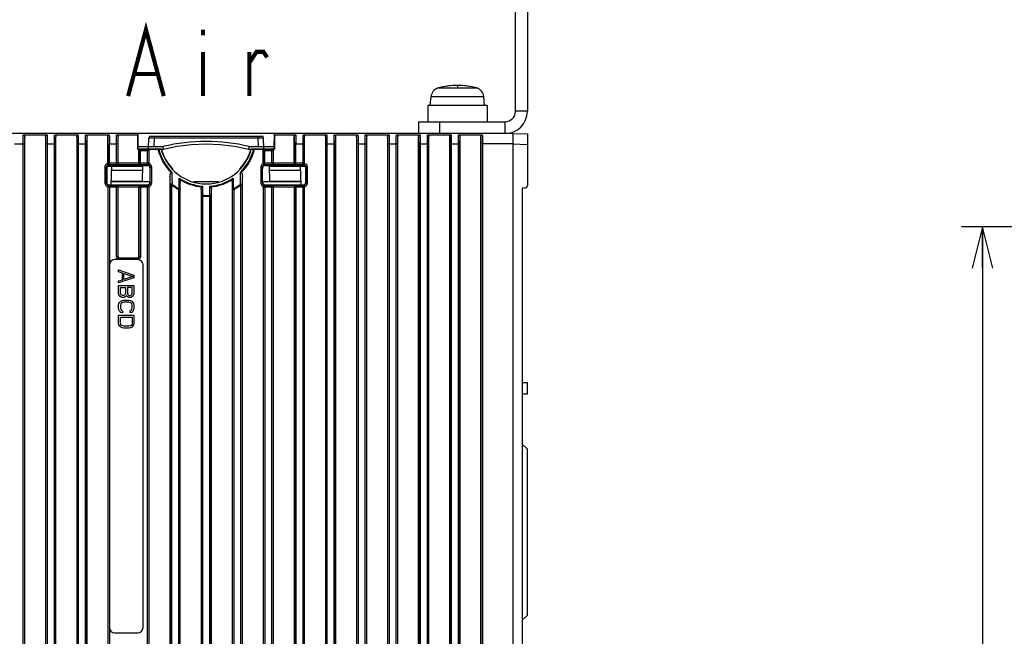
# Model space of a CAD drawing. Extents: x 0 to 420, y 0 to 297.
# Tile 49 of 62: x 196 to 244, y 210 to 240. Entities that reach past the tile are written whole.
import ezdxf

# ---------------------------------------------------------------- set-up
doc = ezdxf.new("R2010")
doc.units = 0
doc.header["$LTSCALE"] = 23.1
doc.layers.get('0').update_dxf_attribs({"linetype": 'CONTINUOUS'})
for name, color, linetype in [('ALL_AXIS', 7, 'CONTINUOUS'), ('ALL_CURVE', 7, 'CONTINUOUS'), ('ALL_DIM', 7, 'CONTINUOUS'), ('ALL_FEATURES', 7, 'CONTINUOUS'), ('ALL_NOTE', 7, 'CONTINUOUS')]:
    doc.layers.add(name, color=color, linetype=linetype)
doc.dimstyles.get("Standard").update_dxf_attribs({"dimtxt": 2.5, "dimasz": 2.5, "dimexe": 1.25, "dimexo": 0.625, "dimtad": 1, "dimcen": 2.5, "dimazin": 3, "dimtfac": 1, "dimtmove": 0, "dimatfit": 3})

# ---------------------------------------------------------------- blocks, each defined once
blk = doc.blocks.new('_OPEN')
at = {"color": 0, "linetype": 'BYBLOCK'}
for p, q in [((0, 0), (-1, 0.25)), ((-1, -0.25), (0, 0)), ((-1, 0), (0, 0))]:
    blk.add_line(p, q, dxfattribs=at)
blk = doc.blocks.new('*D5')
at = {"layer": 'ALL_DIM', "color": 2, "linetype": 'CONTINUOUS'}
for p, q in [((282.464, 229.569), (241.864, 229.569)), ((242.864, 229.569), (242.864, 198.419)), ((242.864, 167.269), (242.864, 198.419)), ((266.984, 167.269), (241.864, 167.269))]:
    blk.add_line(p, q, dxfattribs=at)
at = {"layer": 'ALL_DIM', "color": 2, "linetype": 'CONTINUOUS', "xscale": 2, "yscale": 2, "zscale": 2}
for p, rotation in [((242.864, 229.569), 90), ((242.864, 167.269), 270)]:
    blk.add_blockref('_OPEN', p, dxfattribs=dict(at, rotation=rotation))

msp = doc.modelspace()

# ---------------------------------------------------------------- linework, layer by layer
at = {"layer": 'ALL_AXIS', "color": 9, "linetype": 'CONTINUOUS'}
for p, q in [((216.608, 236.267), (218.462, 236.267)), ((216.26, 235.851), (218.809, 235.851))]:
    msp.add_line(p, q, dxfattribs=at)
at = {"layer": 'ALL_AXIS', "color": 7, "linetype": 'CONTINUOUS'}
for p, q in [((216.222, 235.417), (216.26, 235.851)), ((218.847, 235.417), (218.809, 235.851)), ((216.097, 235.417), (216.097, 234.642)), ((218.972, 235.417), (216.098, 235.417)), ((218.972, 235.417), (218.972, 234.642))]:
    msp.add_line(p, q, dxfattribs=at)
for centre, radius, start, end in [((216.733, 235.809), 0.475, 105.3625, 175), ((217.535, 232.892), 3.5, 74.6375, 105.3625), ((218.336, 235.809), 0.475, 5, 74.6375)]:
    msp.add_arc(centre, radius, start, end, dxfattribs=at)
at = {"layer": 'ALL_CURVE', "color": 40, "linetype": 'CONTINUOUS'}
msp.add_line((217.535, 236.392), (217.535, 236.303), dxfattribs=at)
at = {"layer": 'ALL_CURVE', "color": 2, "linetype": 'CONTINUOUS'}
for p, q in [((201.175, 227.395), (201.175, 227.489)), ((201.175, 227.489), (201.925, 227.239)), ((201.367, 227.333), (201.175, 227.395)), ((201.925, 227.114), (201.175, 226.864)), ((201.367, 227.02), (201.367, 227.333)), ((201.431, 227.036), (201.431, 227.317)), ((201.431, 227.317), (201.862, 227.177)), ((201.862, 227.177), (201.431, 227.036)), ((201.925, 227.239), (201.925, 227.114)), ((201.175, 226.958), (201.367, 227.02)), ((201.175, 226.864), (201.175, 226.958)), ((201.175, 226.364), (201.175, 226.739)), ((201.175, 226.739), (201.925, 226.739)), ((201.271, 226.349), (201.271, 226.645)), ((201.271, 226.645), (201.51, 226.645)), ((201.51, 226.645), (201.51, 226.349)), ((201.606, 226.645), (201.606, 226.349)), ((201.83, 226.645), (201.606, 226.645)), ((201.83, 226.349), (201.83, 226.645)), ((201.925, 226.739), (201.925, 226.364)), ((201.191, 226.286), (201.175, 226.364)), ((201.239, 226.224), (201.191, 226.286)), ((201.303, 226.177), (201.239, 226.224)), ((201.287, 226.302), (201.271, 226.349)), ((201.319, 226.27), (201.287, 226.302)), ((201.351, 226.161), (201.303, 226.177)), ((201.367, 226.255), (201.319, 226.27)), ((201.415, 226.255), (201.367, 226.255)), ((201.463, 226.27), (201.415, 226.255)), ((201.479, 226.177), (201.431, 226.161)), ((201.494, 226.302), (201.463, 226.27)), ((201.542, 226.224), (201.479, 226.177)), ((201.51, 226.349), (201.494, 226.302)), ((201.558, 226.255), (201.542, 226.224)), ((201.574, 226.224), (201.558, 226.255)), ((201.638, 226.177), (201.574, 226.224)), ((201.606, 226.349), (201.622, 226.302)), ((201.622, 226.302), (201.654, 226.27)), ((201.686, 226.161), (201.638, 226.177)), ((201.654, 226.27), (201.702, 226.255)), ((201.702, 226.255), (201.734, 226.255)), ((201.734, 226.255), (201.782, 226.27)), ((201.798, 226.177), (201.75, 226.161)), ((201.782, 226.27), (201.814, 226.302)), ((201.862, 226.224), (201.798, 226.177)), ((201.814, 226.302), (201.83, 226.349)), ((201.909, 226.286), (201.862, 226.224)), ((201.925, 226.364), (201.909, 226.286)), ((201.175, 225.786), (201.191, 225.864)), ((201.175, 225.645), (201.175, 225.786)), ((201.191, 225.864), (201.223, 225.927)), ((201.223, 225.927), (201.287, 225.989)), ((201.287, 225.849), (201.271, 225.786)), ((201.271, 225.786), (201.271, 225.645)), ((201.287, 225.989), (201.351, 226.02)), ((201.319, 225.895), (201.287, 225.849)), ((201.367, 225.927), (201.319, 225.895)), ((201.431, 226.161), (201.351, 226.161)), ((201.351, 226.02), (201.431, 226.036)), ((201.431, 225.942), (201.367, 225.927)), ((201.431, 226.036), (201.67, 226.036)), ((201.67, 225.942), (201.431, 225.942)), ((201.67, 226.036), (201.75, 226.02)), ((201.734, 225.927), (201.67, 225.942)), ((201.75, 226.161), (201.686, 226.161)), ((201.782, 225.895), (201.734, 225.927)), ((201.75, 226.02), (201.814, 225.989)), ((201.814, 225.849), (201.782, 225.895)), ((201.814, 225.989), (201.877, 225.927)), ((201.83, 225.786), (201.814, 225.849)), ((201.83, 225.645), (201.83, 225.786)), ((201.877, 225.927), (201.909, 225.864)), ((201.909, 225.864), (201.925, 225.786)), ((201.925, 225.786), (201.925, 225.645)), ((201.191, 225.567), (201.175, 225.645)), ((201.175, 224.927), (201.175, 225.302)), ((201.175, 225.302), (201.925, 225.302)), ((201.223, 225.505), (201.191, 225.567)), ((201.287, 225.442), (201.223, 225.505)), ((201.271, 225.645), (201.287, 225.583)), ((201.287, 225.583), (201.319, 225.536)), ((201.367, 225.427), (201.287, 225.442)), ((201.319, 225.536), (201.367, 225.52)), ((201.367, 225.52), (201.367, 225.427)), ((201.734, 225.52), (201.782, 225.536)), ((201.734, 225.427), (201.734, 225.52)), ((201.814, 225.442), (201.734, 225.427)), ((201.782, 225.536), (201.814, 225.583)), ((201.814, 225.583), (201.83, 225.645)), ((201.877, 225.505), (201.814, 225.442)), ((201.909, 225.567), (201.877, 225.505)), ((201.925, 225.645), (201.909, 225.567)), ((201.925, 225.302), (201.925, 224.927)), ((201.191, 224.849), (201.175, 224.927)), ((201.223, 224.786), (201.191, 224.849)), ((201.287, 224.724), (201.223, 224.786)), ((201.271, 224.927), (201.271, 225.208)), ((201.271, 225.208), (201.83, 225.208)), ((201.287, 224.864), (201.271, 224.927)), ((201.319, 224.817), (201.287, 224.864)), ((201.367, 224.786), (201.319, 224.817)), ((201.431, 224.77), (201.367, 224.786)), ((201.67, 224.77), (201.431, 224.77)), ((201.734, 224.786), (201.67, 224.77)), ((201.782, 224.817), (201.734, 224.786)), ((201.814, 224.864), (201.782, 224.817)), ((201.83, 224.927), (201.814, 224.864)), ((201.877, 224.786), (201.814, 224.724)), ((201.83, 225.208), (201.83, 224.927)), ((201.909, 224.849), (201.877, 224.786)), ((201.925, 224.927), (201.909, 224.849)), ((201.351, 224.692), (201.287, 224.724)), ((201.431, 224.677), (201.351, 224.692)), ((201.67, 224.677), (201.431, 224.677)), ((201.75, 224.692), (201.67, 224.677)), ((201.814, 224.724), (201.75, 224.692))]:
    msp.add_line(p, q, dxfattribs=at)
at = {"layer": 'ALL_CURVE', "color": 40, "linetype": 'CONTINUOUS'}
msp.add_arc((217.535, 232.892), 3.5, 76.9971, 103.0029, dxfattribs=at)
at = {"layer": 'ALL_FEATURES', "color": 7, "linetype": 'CONTINUOUS'}
for p, q in [((220.335, 235.142), (220.335, 241.817)), ((215.66, 234.642), (215.66, 234.067)), ((215.66, 234.642), (219.835, 234.642)), ((216.66, 234.642), (216.66, 234.067)), ((215.66, 234.067), (192.597, 234.067)), ((196.585, 234), (197.734, 234)), ((196.66, 188.314), (196.66, 233.912)), ((197.66, 233.912), (197.66, 188.301)), ((198.085, 234), (199.234, 234)), ((198.16, 188.288), (198.16, 233.912)), ((199.16, 233.912), (199.16, 188.274)), ((199.585, 234), (200.734, 234)), ((199.66, 188.261), (199.66, 233.912)), ((200.66, 232.638), (200.66, 233.912)), ((201.085, 234), (202.114, 234)), ((201.16, 232.637), (201.16, 233.912)), ((202.114, 233.322), (202.114, 234)), ((202.126, 233.333), (202.121, 234.067)), ((202.626, 233.333), (202.644, 233.87)), ((202.719, 233.942), (208.1, 233.942)), ((208.194, 233.333), (208.175, 233.87)), ((208.694, 233.333), (208.699, 234.067)), ((208.705, 234), (208.705, 233.322)), ((208.705, 234), (209.734, 234)), ((209.66, 232.638), (209.66, 233.912)), ((210.085, 234), (211.234, 234)), ((210.16, 232.638), (210.16, 233.912)), ((211.16, 233.912), (211.16, 188.065)), ((211.585, 234), (212.734, 234)), ((211.66, 188.052), (211.66, 233.912)), ((212.66, 233.912), (212.66, 188.039)), ((213.085, 234), (214.234, 234)), ((213.16, 188.026), (213.16, 233.912)), ((214.16, 233.912), (214.16, 188.013)), ((214.585, 234), (215.734, 234)), ((214.66, 149.723), (214.66, 233.912)), ((215.66, 187.859), (215.66, 233.912)), ((216.085, 234), (217.234, 234)), ((216.16, 187.962), (216.16, 233.912)), ((217.16, 187.475), (217.16, 233.912)), ((217.585, 234), (218.734, 234)), ((217.66, 149.723), (217.66, 233.912)), ((218.66, 149.723), (218.66, 233.912)), ((220.21, 234.067), (219.835, 234.067)), ((220.21, 234.067), (220.91, 234.049)), ((220.91, 234.049), (220.91, 231.569)), ((202.114, 233.322), (202.126, 233.333)), ((202.114, 233.322), (202.235, 233.322)), ((202.125, 233.442), (203.333, 233.442)), ((202.126, 233.333), (203.244, 233.333)), ((202.585, 233.322), (203.081, 233.322)), ((203.116, 233.322), (203.081, 233.322)), ((203.116, 233.322), (203.236, 233.323)), ((203.244, 233.333), (203.236, 233.323)), ((203.334, 233.436), (203.333, 233.442)), ((203.339, 233.392), (203.334, 233.436)), ((203.348, 233.319), (203.339, 233.392)), ((207.471, 233.319), (207.48, 233.392)), ((207.486, 233.442), (208.695, 233.442)), ((207.575, 233.333), (208.694, 233.333)), ((207.575, 233.333), (207.583, 233.323)), ((207.583, 233.323), (207.703, 233.322)), ((207.738, 233.322), (207.703, 233.322)), ((207.738, 233.322), (208.235, 233.322)), ((208.585, 233.322), (208.705, 233.322)), ((208.705, 233.322), (208.694, 233.333)), ((220.21, 233.567), (220.21, 150.067)), ((202.16, 232.638), (202.16, 233.247)), ((202.66, 232.638), (202.66, 233.247)), ((208.16, 232.638), (208.16, 233.247)), ((208.66, 232.637), (208.66, 233.247)), ((200.607, 232.42), (200.607, 232.365)), ((200.607, 232.365), (200.607, 231.715)), ((200.731, 232.546), (200.7, 232.542)), ((202.564, 232.546), (200.731, 232.546)), ((200.82, 231.59), (200.854, 232.546)), ((202.334, 231.775), (202.347, 232.517)), ((202.597, 232.517), (202.347, 232.517)), ((202.595, 232.542), (202.564, 232.546)), ((202.579, 232.562), (202.583, 232.562)), ((202.583, 232.562), (202.586, 232.562)), ((202.624, 232.53), (202.595, 232.542)), ((202.598, 232.541), (202.597, 232.517)), ((202.659, 232.629), (202.658, 232.621)), ((202.66, 232.638), (202.659, 232.629)), ((202.688, 232.42), (202.687, 232.365)), ((208.132, 232.42), (208.132, 232.365)), ((208.162, 232.621), (208.168, 232.605)), ((208.225, 232.542), (208.196, 232.53)), ((208.221, 232.541), (208.222, 232.517)), ((208.472, 232.517), (208.222, 232.517)), ((208.256, 232.546), (208.225, 232.542)), ((208.234, 232.562), (208.24, 232.562)), ((210.089, 232.546), (208.256, 232.546)), ((208.485, 231.775), (208.472, 232.517)), ((209.999, 231.59), (209.966, 232.546)), ((210.086, 232.562), (210.095, 232.562)), ((210.12, 232.542), (210.089, 232.546)), ((210.095, 232.562), (210.104, 232.564)), ((210.16, 232.633), (210.159, 232.629)), ((210.16, 232.638), (210.16, 232.633)), ((210.213, 232.42), (210.212, 232.365)), ((210.212, 231.715), (210.212, 232.365)), ((203.66, 231.979), (203.66, 188.196)), ((207.16, 188.13), (207.16, 231.979)), ((200.66, 231.501), (200.66, 231.506)), ((200.66, 231.497), (200.66, 231.501)), ((200.66, 231.497), (200.66, 188.248)), ((200.725, 231.572), (200.715, 231.57)), ((200.733, 231.573), (200.725, 231.572)), ((200.732, 231.59), (202.562, 231.59)), ((200.827, 231.775), (202.334, 231.775)), ((201.16, 228.142), (201.16, 231.498)), ((202.16, 228.142), (202.16, 231.497)), ((202.582, 231.573), (202.579, 231.573)), ((202.586, 231.573), (202.582, 231.573)), ((202.658, 231.514), (202.652, 231.53)), ((202.66, 188.209), (202.66, 231.497)), ((204.16, 188.183), (204.16, 231.721)), ((206.66, 231.721), (206.66, 188.144)), ((208.16, 231.505), (208.162, 231.514)), ((208.16, 231.497), (208.16, 231.505)), ((208.16, 231.497), (208.16, 188.117)), ((208.225, 231.594), (208.257, 231.59)), ((208.24, 231.573), (208.234, 231.573)), ((208.257, 231.59), (210.087, 231.59)), ((208.485, 231.775), (209.993, 231.775)), ((208.66, 188.104), (208.66, 231.498)), ((209.66, 231.498), (209.66, 188.091)), ((210.16, 188.078), (210.16, 231.497)), ((220.787, 231.445), (220.66, 231.442)), ((220.66, 231.442), (220.66, 151.322)), ((205.16, 231.353), (205.16, 188.17)), ((205.66, 188.157), (205.66, 231.353)), ((201.235, 228.067), (202.085, 228.067)), ((200.738, 227.739), (200.738, 210.239)), ((202.113, 227.989), (200.988, 227.989)), ((202.363, 210.239), (202.363, 227.739)), ((220.66, 222.067), (220.91, 222.067)), ((220.91, 221.492), (220.91, 222.067)), ((220.91, 218.842), (220.66, 219.092)), ((220.91, 210.842), (220.91, 218.842)), ((220.66, 210.592), (220.91, 210.842)), ((200.988, 209.989), (202.113, 209.989))]:
    msp.add_line(p, q, dxfattribs=at)
at = {"layer": 'ALL_FEATURES', "color": 3, "linetype": 'CONTINUOUS'}
for p, q in [((220.91, 241.817), (220.91, 235.142)), ((219.835, 234.067), (215.66, 234.067)), ((220.91, 221.492), (220.66, 221.492))]:
    msp.add_line(p, q, dxfattribs=at)
at = {"layer": 'ALL_FEATURES', "color": 9, "linetype": 'CONTINUOUS'}
for p, q in [((220.91, 235.142), (220.335, 235.142)), ((219.835, 234.067), (219.835, 234.642)), ((202.895, 233.866), (202.88, 233.442)), ((202.895, 233.942), (202.895, 233.866)), ((202.895, 233.866), (207.925, 233.866)), ((207.925, 233.942), (207.925, 233.866)), ((207.94, 233.442), (207.925, 233.866)), ((196.163, 233.567), (196.657, 233.567)), ((196.582, 150.067), (196.582, 233.567)), ((196.657, 150.067), (196.657, 233.567)), ((197.663, 233.567), (197.663, 150.067)), ((197.663, 233.567), (198.157, 233.567)), ((197.738, 233.567), (197.738, 150.067)), ((198.082, 150.067), (198.082, 233.567)), ((198.157, 150.067), (198.157, 233.567)), ((199.163, 233.567), (199.163, 150.067)), ((199.163, 233.567), (199.657, 233.567)), ((199.238, 233.567), (199.238, 150.067)), ((199.582, 150.067), (199.582, 233.567)), ((199.657, 150.067), (199.657, 233.567)), ((200.663, 233.567), (200.663, 232.641)), ((200.663, 233.567), (201.157, 233.567)), ((200.738, 232.566), (200.738, 233.567)), ((201.082, 232.566), (201.082, 233.567)), ((201.157, 232.641), (201.157, 233.567)), ((202.238, 232.566), (202.238, 233.319)), ((202.238, 233.319), (202.582, 233.319)), ((202.582, 232.566), (202.582, 233.319)), ((203.249, 233.319), (203.348, 233.319)), ((207.471, 233.319), (207.571, 233.319)), ((208.238, 232.566), (208.238, 233.319)), ((208.238, 233.319), (208.582, 233.319)), ((208.582, 232.566), (208.582, 233.319)), ((209.663, 233.567), (209.663, 232.641)), ((209.663, 233.567), (210.157, 233.567)), ((209.738, 232.566), (209.738, 233.567)), ((210.082, 232.566), (210.082, 233.567)), ((210.157, 232.641), (210.157, 233.567)), ((211.163, 233.567), (211.163, 150.067)), ((211.163, 233.567), (211.657, 233.567)), ((211.238, 233.567), (211.238, 150.067)), ((211.582, 150.067), (211.582, 233.567)), ((211.657, 150.067), (211.657, 233.567)), ((212.663, 233.567), (212.663, 150.067)), ((212.663, 233.567), (213.157, 233.567)), ((212.738, 233.567), (212.738, 150.067)), ((213.082, 150.067), (213.082, 233.567)), ((213.157, 150.067), (213.157, 233.567)), ((214.163, 233.567), (214.163, 150.067)), ((214.163, 233.567), (214.657, 233.567)), ((214.238, 233.567), (214.238, 150.067)), ((214.582, 150.067), (214.582, 233.567)), ((214.657, 150.067), (214.657, 233.567)), ((215.663, 233.567), (215.663, 187.864)), ((215.663, 233.567), (216.157, 233.567)), ((215.738, 233.567), (215.738, 187.894)), ((216.082, 187.964), (216.082, 233.567)), ((216.157, 187.965), (216.157, 233.567)), ((217.163, 233.567), (217.163, 187.476)), ((217.163, 233.567), (217.657, 233.567)), ((217.238, 233.567), (217.238, 187.371)), ((217.582, 150.067), (217.582, 233.567)), ((217.657, 150.067), (217.657, 233.567)), ((218.663, 233.567), (218.663, 150.067)), ((220.21, 233.567), (218.663, 233.567)), ((218.738, 233.567), (218.738, 150.067)), ((220.21, 233.567), (220.91, 233.549)), ((202.163, 233.244), (202.163, 232.641)), ((202.163, 233.244), (202.657, 233.244)), ((202.657, 232.641), (202.657, 233.244)), ((208.163, 233.244), (208.163, 232.641)), ((208.163, 233.244), (208.657, 233.244)), ((208.657, 232.641), (208.657, 233.244)), ((200.515, 232.437), (200.515, 231.698)), ((200.59, 232.437), (200.515, 232.437)), ((200.59, 232.437), (200.59, 231.698)), ((200.59, 232.437), (200.607, 232.42)), ((200.63, 232.492), (200.852, 232.492)), ((201.157, 232.641), (200.663, 232.641)), ((200.715, 232.562), (200.692, 232.559)), ((200.715, 232.564), (200.715, 232.562)), ((200.715, 232.562), (200.731, 232.546)), ((200.733, 232.562), (200.715, 232.562)), ((200.738, 232.566), (200.733, 232.562)), ((201.082, 232.566), (200.738, 232.566)), ((200.852, 232.49), (202.347, 232.49)), ((201.086, 232.562), (201.082, 232.566)), ((202.233, 232.562), (201.086, 232.562)), ((202.16, 232.637), (201.16, 232.637)), ((202.657, 232.641), (202.163, 232.641)), ((202.238, 232.566), (202.233, 232.562)), ((202.582, 232.566), (202.238, 232.566)), ((202.579, 232.562), (202.564, 232.546)), ((202.586, 232.562), (202.582, 232.566)), ((202.704, 232.437), (202.688, 232.42)), ((202.704, 231.698), (202.704, 232.437)), ((202.704, 232.437), (202.779, 232.437)), ((202.779, 231.698), (202.779, 232.437)), ((208.04, 232.437), (208.04, 231.698)), ((208.115, 232.437), (208.04, 232.437)), ((208.115, 232.437), (208.115, 231.698)), ((208.115, 232.437), (208.132, 232.42)), ((208.657, 232.641), (208.163, 232.641)), ((208.24, 232.562), (208.211, 232.558)), ((208.234, 232.562), (208.238, 232.566)), ((208.582, 232.566), (208.238, 232.566)), ((208.24, 232.562), (208.256, 232.546)), ((208.473, 232.49), (209.968, 232.49)), ((208.586, 232.562), (208.582, 232.566)), ((209.733, 232.562), (208.586, 232.562)), ((209.66, 232.637), (208.66, 232.637)), ((210.157, 232.641), (209.663, 232.641)), ((209.738, 232.566), (209.733, 232.562)), ((210.082, 232.566), (209.738, 232.566)), ((209.968, 232.492), (210.19, 232.492)), ((210.086, 232.562), (210.082, 232.566)), ((210.104, 232.562), (210.086, 232.562)), ((210.104, 232.562), (210.089, 232.546)), ((210.104, 232.562), (210.104, 232.564)), ((210.129, 232.559), (210.104, 232.562)), ((210.229, 232.437), (210.213, 232.42)), ((210.229, 231.698), (210.229, 232.437)), ((210.229, 232.437), (210.304, 232.437)), ((210.304, 231.698), (210.304, 232.437)), ((200.845, 232.295), (202.343, 232.295)), ((208.476, 232.295), (209.974, 232.295)), ((200.59, 231.698), (200.515, 231.698)), ((200.59, 231.698), (200.607, 231.715)), ((200.663, 231.494), (200.663, 150.067)), ((200.663, 231.494), (201.157, 231.494)), ((200.691, 231.575), (200.715, 231.573)), ((200.715, 231.573), (200.732, 231.59)), ((200.715, 231.573), (200.715, 231.57)), ((200.715, 231.573), (200.733, 231.573)), ((200.733, 231.573), (200.738, 231.569)), ((200.738, 231.569), (200.738, 227.739)), ((200.738, 231.569), (201.082, 231.569)), ((202.687, 231.742), (200.826, 231.742)), ((201.082, 231.569), (201.086, 231.573)), ((201.082, 228.139), (201.082, 231.569)), ((201.086, 231.573), (202.233, 231.573)), ((201.157, 228.139), (201.157, 231.494)), ((201.16, 231.498), (202.16, 231.498)), ((202.163, 231.494), (202.163, 228.139)), ((202.163, 231.494), (202.657, 231.494)), ((202.233, 231.573), (202.238, 231.569)), ((202.238, 231.569), (202.238, 228.139)), ((202.238, 231.569), (202.582, 231.569)), ((202.579, 231.573), (202.562, 231.59)), ((202.579, 231.573), (202.607, 231.576)), ((202.586, 231.573), (202.582, 231.569)), ((202.582, 150.067), (202.582, 231.569)), ((202.657, 150.067), (202.657, 231.494)), ((202.704, 231.698), (202.687, 231.715)), ((202.704, 231.698), (202.779, 231.698)), ((203.663, 231.59), (203.663, 150.067)), ((203.663, 231.59), (203.738, 231.59)), ((203.761, 231.623), (203.738, 231.59)), ((203.738, 231.59), (203.738, 150.067)), ((204.1, 231.411), (204.082, 231.376)), ((206.011, 231.742), (204.809, 231.742)), ((206.719, 231.411), (206.738, 231.376)), ((207.058, 231.623), (207.082, 231.59)), ((207.082, 150.067), (207.082, 231.59)), ((207.082, 231.59), (207.157, 231.59)), ((207.157, 150.067), (207.157, 231.59)), ((208.115, 231.698), (208.04, 231.698)), ((208.115, 231.698), (208.132, 231.715)), ((209.994, 231.742), (208.132, 231.742)), ((208.163, 231.494), (208.163, 150.067)), ((208.163, 231.494), (208.657, 231.494)), ((208.213, 231.576), (208.24, 231.573)), ((208.234, 231.573), (208.238, 231.569)), ((208.238, 231.569), (208.238, 150.067)), ((208.238, 231.569), (208.582, 231.569)), ((208.24, 231.573), (208.257, 231.59)), ((208.582, 231.569), (208.586, 231.573)), ((208.582, 150.067), (208.582, 231.569)), ((208.586, 231.573), (209.733, 231.573)), ((208.657, 150.067), (208.657, 231.494)), ((208.66, 231.498), (209.66, 231.498)), ((209.663, 231.494), (209.663, 150.067)), ((209.663, 231.494), (210.157, 231.494)), ((209.733, 231.573), (209.738, 231.569)), ((209.738, 231.569), (209.738, 150.067)), ((209.738, 231.569), (210.082, 231.569)), ((210.082, 231.569), (210.086, 231.573)), ((210.082, 150.067), (210.082, 231.569)), ((210.086, 231.573), (210.104, 231.573)), ((210.104, 231.573), (210.087, 231.59)), ((210.104, 231.573), (210.128, 231.575)), ((210.104, 231.57), (210.104, 231.573)), ((210.157, 150.067), (210.157, 231.494)), ((210.229, 231.698), (210.212, 231.715)), ((210.229, 231.698), (210.304, 231.698)), ((204.082, 150.067), (204.082, 231.376)), ((204.082, 231.376), (204.157, 231.376)), ((204.157, 150.067), (204.157, 231.376)), ((205.163, 231.051), (205.163, 150.067)), ((205.163, 231.051), (205.238, 231.051)), ((205.24, 231.091), (205.238, 231.051)), ((205.238, 231.051), (205.238, 150.067)), ((205.579, 231.091), (205.582, 231.051)), ((205.582, 150.067), (205.582, 231.051)), ((205.582, 231.051), (205.657, 231.051)), ((205.657, 150.067), (205.657, 231.051)), ((206.663, 231.376), (206.663, 150.067)), ((206.663, 231.376), (206.738, 231.376)), ((206.738, 231.376), (206.738, 150.067)), ((201.157, 228.139), (201.082, 228.139)), ((201.16, 228.142), (201.157, 228.139)), ((201.235, 228.067), (201.232, 228.064)), ((201.232, 228.064), (201.232, 227.989)), ((202.088, 228.064), (201.232, 228.064)), ((202.088, 228.064), (202.085, 228.067)), ((202.088, 228.064), (202.088, 227.989)), ((202.163, 228.139), (202.16, 228.142)), ((202.163, 228.139), (202.238, 228.139)), ((200.738, 210.239), (200.738, 150.067))]:
    msp.add_line(p, q, dxfattribs=at)
for points in [[(196.582, 233.567), (196.582, 233.643), (196.582, 233.716), (196.582, 233.785), (196.583, 233.85), (196.584, 233.908), (196.584, 233.958), (196.585, 234)], [(196.657, 233.567), (196.657, 233.635), (196.657, 233.7), (196.658, 233.761), (196.658, 233.818), (196.659, 233.869), (196.66, 233.912)], [(197.66, 233.912), (197.661, 233.871), (197.661, 233.823), (197.662, 233.769), (197.662, 233.708), (197.663, 233.64), (197.663, 233.567)], [(197.734, 234), (197.735, 233.96), (197.736, 233.912), (197.736, 233.856), (197.737, 233.795), (197.737, 233.726), (197.738, 233.649), (197.738, 233.567)], [(198.082, 233.567), (198.082, 233.643), (198.082, 233.716), (198.082, 233.785), (198.083, 233.85), (198.084, 233.908), (198.084, 233.958), (198.085, 234)], [(198.157, 233.567), (198.157, 233.635), (198.157, 233.7), (198.158, 233.761), (198.158, 233.818), (198.159, 233.869), (198.16, 233.912)], [(199.16, 233.912), (199.161, 233.871), (199.161, 233.823), (199.162, 233.769), (199.162, 233.708), (199.163, 233.64), (199.163, 233.567)], [(199.234, 234), (199.235, 233.96), (199.236, 233.912), (199.236, 233.856), (199.237, 233.795), (199.237, 233.726), (199.238, 233.649), (199.238, 233.567)], [(199.582, 233.567), (199.582, 233.643), (199.582, 233.716), (199.582, 233.785), (199.583, 233.85), (199.584, 233.908), (199.584, 233.958), (199.585, 234)], [(199.657, 233.567), (199.657, 233.635), (199.657, 233.7), (199.658, 233.761), (199.658, 233.818), (199.659, 233.869), (199.66, 233.912)], [(200.66, 233.912), (200.661, 233.871), (200.661, 233.823), (200.662, 233.769), (200.662, 233.708), (200.663, 233.64), (200.663, 233.567)], [(200.734, 234), (200.735, 233.96), (200.736, 233.912), (200.736, 233.856), (200.737, 233.795), (200.737, 233.726), (200.738, 233.649), (200.738, 233.567)], [(201.082, 233.567), (201.082, 233.643), (201.082, 233.716), (201.082, 233.785), (201.083, 233.85), (201.084, 233.908), (201.084, 233.958), (201.085, 234)], [(201.157, 233.567), (201.157, 233.635), (201.157, 233.7), (201.158, 233.761), (201.158, 233.818), (201.159, 233.869), (201.16, 233.912)], [(202.644, 233.87), (202.65, 233.87), (202.668, 233.869), (202.696, 233.869), (202.734, 233.868), (202.78, 233.867), (202.834, 233.867), (202.895, 233.866)], [(207.925, 233.866), (207.98, 233.867), (208.031, 233.867), (208.078, 233.868), (208.117, 233.868), (208.147, 233.869), (208.168, 233.87), (208.175, 233.87)], [(209.66, 233.912), (209.661, 233.871), (209.661, 233.823), (209.662, 233.769), (209.662, 233.708), (209.663, 233.64), (209.663, 233.567)], [(209.734, 234), (209.735, 233.96), (209.736, 233.912), (209.736, 233.856), (209.737, 233.795), (209.737, 233.726), (209.738, 233.649), (209.738, 233.567)], [(210.082, 233.567), (210.082, 233.643), (210.082, 233.716), (210.082, 233.785), (210.083, 233.85), (210.084, 233.908), (210.084, 233.958), (210.085, 234)], [(210.157, 233.567), (210.157, 233.635), (210.157, 233.7), (210.158, 233.761), (210.158, 233.818), (210.159, 233.869), (210.16, 233.912)], [(211.16, 233.912), (211.161, 233.871), (211.161, 233.823), (211.162, 233.769), (211.162, 233.708), (211.163, 233.64), (211.163, 233.567)], [(211.234, 234), (211.235, 233.96), (211.236, 233.912), (211.236, 233.856), (211.237, 233.795), (211.237, 233.726), (211.238, 233.649), (211.238, 233.567)], [(211.582, 233.567), (211.582, 233.643), (211.582, 233.716), (211.582, 233.785), (211.583, 233.85), (211.584, 233.908), (211.584, 233.958), (211.585, 234)], [(211.657, 233.567), (211.657, 233.635), (211.657, 233.7), (211.658, 233.761), (211.658, 233.818), (211.659, 233.869), (211.66, 233.912)], [(212.66, 233.912), (212.661, 233.871), (212.661, 233.823), (212.662, 233.769), (212.662, 233.708), (212.663, 233.64), (212.663, 233.567)], [(212.734, 234), (212.735, 233.96), (212.736, 233.912), (212.736, 233.856), (212.737, 233.795), (212.737, 233.726), (212.738, 233.649), (212.738, 233.567)], [(213.082, 233.567), (213.082, 233.643), (213.082, 233.716), (213.082, 233.785), (213.083, 233.85), (213.084, 233.908), (213.084, 233.958), (213.085, 234)], [(213.157, 233.567), (213.157, 233.635), (213.157, 233.7), (213.158, 233.761), (213.158, 233.818), (213.159, 233.869), (213.16, 233.912)], [(214.16, 233.912), (214.161, 233.871), (214.161, 233.823), (214.162, 233.769), (214.162, 233.708), (214.163, 233.64), (214.163, 233.567)], [(214.234, 234), (214.235, 233.96), (214.236, 233.912), (214.236, 233.856), (214.237, 233.795), (214.237, 233.726), (214.238, 233.649), (214.238, 233.567)], [(214.582, 233.567), (214.582, 233.655), (214.582, 233.738), (214.583, 233.817), (214.583, 233.888), (214.584, 233.95), (214.585, 234)], [(214.657, 233.567), (214.657, 233.635), (214.657, 233.699), (214.658, 233.761), (214.658, 233.818), (214.659, 233.868), (214.66, 233.912)], [(215.66, 233.912), (215.661, 233.869), (215.661, 233.82), (215.662, 233.764), (215.662, 233.702), (215.663, 233.636), (215.663, 233.567)], [(215.734, 234), (215.735, 233.951), (215.736, 233.89), (215.737, 233.821), (215.737, 233.742), (215.738, 233.657), (215.738, 233.567)], [(216.082, 233.567), (216.082, 233.655), (216.082, 233.738), (216.083, 233.817), (216.083, 233.888), (216.084, 233.95), (216.085, 234)], [(216.157, 233.567), (216.157, 233.635), (216.157, 233.699), (216.158, 233.761), (216.158, 233.818), (216.159, 233.868), (216.16, 233.912)], [(217.16, 233.912), (217.161, 233.869), (217.161, 233.82), (217.162, 233.764), (217.162, 233.702), (217.163, 233.636), (217.163, 233.567)], [(217.234, 234), (217.235, 233.951), (217.236, 233.89), (217.237, 233.821), (217.237, 233.742), (217.238, 233.657), (217.238, 233.567)], [(217.582, 233.567), (217.582, 233.655), (217.582, 233.738), (217.583, 233.817), (217.583, 233.888), (217.584, 233.95), (217.585, 234)], [(217.657, 233.567), (217.657, 233.635), (217.657, 233.699), (217.658, 233.761), (217.658, 233.818), (217.659, 233.868), (217.66, 233.912)], [(218.66, 233.912), (218.661, 233.869), (218.661, 233.82), (218.662, 233.764), (218.662, 233.702), (218.663, 233.636), (218.663, 233.567)], [(218.734, 234), (218.735, 233.951), (218.736, 233.89), (218.737, 233.821), (218.737, 233.742), (218.738, 233.657), (218.738, 233.567)], [(203.348, 233.319), (204.001, 233.454), (204.69, 233.539), (205.41, 233.569)], [(205.41, 233.569), (206.088, 233.543), (206.771, 233.461), (207.471, 233.319)], [(200.66, 232.629), (200.622, 232.613), (200.587, 232.59), (200.558, 232.56), (200.536, 232.524), (200.521, 232.482), (200.515, 232.437)], [(200.692, 232.559), (200.669, 232.553), (200.648, 232.542), (200.629, 232.527), (200.613, 232.509), (200.601, 232.487), (200.593, 232.463), (200.59, 232.437)], [(202.626, 232.552), (202.603, 232.559), (202.579, 232.562)], [(202.704, 232.437), (202.702, 232.462), (202.694, 232.485), (202.683, 232.507), (202.667, 232.525), (202.648, 232.541), (202.626, 232.552)], [(202.779, 232.437), (202.775, 232.476), (202.764, 232.513), (202.746, 232.547), (202.721, 232.577), (202.692, 232.602), (202.658, 232.621)], [(208.162, 232.621), (208.126, 232.601), (208.095, 232.574), (208.071, 232.543), (208.055, 232.511), (208.044, 232.476), (208.04, 232.437)], [(208.211, 232.558), (208.184, 232.548), (208.16, 232.532), (208.14, 232.511), (208.127, 232.489), (208.119, 232.464), (208.115, 232.437)], [(210.229, 232.437), (210.227, 232.462), (210.219, 232.485), (210.208, 232.506), (210.192, 232.525), (210.173, 232.541), (210.152, 232.552), (210.129, 232.559)], [(210.304, 232.437), (210.3, 232.474), (210.29, 232.51), (210.274, 232.542), (210.252, 232.572), (210.225, 232.596), (210.193, 232.616), (210.159, 232.629)], [(203.757, 232.197), (203.759, 231.897), (203.761, 231.623)], [(204.1, 231.411), (204.103, 231.648), (204.105, 231.915)], [(206.715, 231.915), (206.717, 231.647), (206.719, 231.411)], [(207.058, 231.623), (207.06, 231.903), (207.062, 232.197)], [(200.515, 231.698), (200.519, 231.66), (200.529, 231.625), (200.546, 231.592), (200.568, 231.563), (200.595, 231.538), (200.626, 231.519), (200.66, 231.506)], [(200.59, 231.698), (200.593, 231.673), (200.6, 231.65), (200.612, 231.628), (200.627, 231.609), (200.646, 231.594), (200.668, 231.582), (200.691, 231.575)], [(202.607, 231.576), (202.633, 231.585), (202.656, 231.599), (202.676, 231.619), (202.691, 231.642), (202.701, 231.669), (202.704, 231.698)], [(202.658, 231.514), (202.691, 231.532), (202.72, 231.556), (202.745, 231.586), (202.763, 231.62), (202.775, 231.658), (202.779, 231.698)], [(203.761, 231.623), (203.742, 231.624), (203.722, 231.623), (203.703, 231.62), (203.687, 231.615), (203.674, 231.608), (203.666, 231.599), (203.663, 231.59)], [(204.1, 231.411), (204.119, 231.407), (204.134, 231.401), (204.146, 231.394), (204.154, 231.385), (204.157, 231.376)], [(205.236, 231.528), (205.237, 231.388), (205.239, 231.243), (205.24, 231.091)], [(205.579, 231.091), (205.58, 231.199), (205.582, 231.307), (205.583, 231.415), (205.584, 231.528)], [(206.719, 231.411), (206.701, 231.407), (206.685, 231.401), (206.673, 231.394), (206.666, 231.385), (206.663, 231.376)], [(207.058, 231.623), (207.077, 231.624), (207.097, 231.623), (207.116, 231.62), (207.133, 231.615), (207.145, 231.608), (207.154, 231.599), (207.157, 231.59)], [(208.04, 231.698), (208.044, 231.659), (208.055, 231.622), (208.074, 231.588), (208.098, 231.558), (208.128, 231.533), (208.162, 231.514)], [(208.115, 231.698), (208.119, 231.67), (208.128, 231.644), (208.143, 231.62), (208.163, 231.6), (208.186, 231.585), (208.213, 231.576)], [(210.128, 231.575), (210.151, 231.582), (210.172, 231.593), (210.191, 231.608), (210.206, 231.626), (210.218, 231.647), (210.226, 231.672), (210.229, 231.698)], [(210.159, 231.506), (210.198, 231.521), (210.232, 231.544), (210.261, 231.574), (210.284, 231.61), (210.299, 231.653), (210.304, 231.698)], [(205.24, 231.091), (205.221, 231.089), (205.202, 231.086), (205.186, 231.079), (205.174, 231.071), (205.166, 231.061), (205.163, 231.051)], [(205.579, 231.091), (205.599, 231.089), (205.617, 231.086), (205.633, 231.079), (205.646, 231.071), (205.654, 231.061), (205.657, 231.051)], [(201.232, 227.989), (201.198, 227.993), (201.167, 228.004), (201.138, 228.022), (201.114, 228.046), (201.097, 228.074), (201.085, 228.106), (201.082, 228.139)], [(201.232, 228.064), (201.215, 228.066), (201.199, 228.072), (201.185, 228.081), (201.173, 228.092), (201.164, 228.107), (201.159, 228.123), (201.157, 228.139)], [(202.163, 228.139), (202.161, 228.123), (202.155, 228.107), (202.146, 228.092), (202.135, 228.081), (202.12, 228.072), (202.105, 228.066), (202.088, 228.064)], [(202.238, 228.139), (202.234, 228.106), (202.223, 228.074), (202.205, 228.046), (202.181, 228.022), (202.153, 228.004)], [(202.153, 228.004), (202.121, 227.993), (202.113, 227.992)]]:
    msp.add_lwpolyline(points, dxfattribs=at)
at = {"layer": 'ALL_FEATURES', "color": 7, "linetype": 'CONTINUOUS'}
for points in [[(196.585, 234), (196.603, 233.998), (196.62, 233.991), (196.636, 233.978), (196.648, 233.96), (196.657, 233.937), (196.66, 233.912)], [(197.66, 233.912), (197.663, 233.937), (197.671, 233.96), (197.684, 233.978), (197.7, 233.991), (197.717, 233.998), (197.734, 234)], [(198.085, 234), (198.103, 233.998), (198.12, 233.991), (198.136, 233.978), (198.148, 233.96), (198.157, 233.937), (198.16, 233.912)], [(199.16, 233.912), (199.163, 233.937), (199.171, 233.96), (199.184, 233.978), (199.2, 233.991), (199.217, 233.998), (199.234, 234)], [(199.585, 234), (199.603, 233.998), (199.62, 233.991), (199.636, 233.978), (199.648, 233.96), (199.657, 233.937), (199.66, 233.912)], [(200.66, 233.912), (200.663, 233.937), (200.671, 233.96), (200.684, 233.978), (200.7, 233.991), (200.717, 233.998), (200.734, 234)], [(201.085, 234), (201.103, 233.998), (201.12, 233.991), (201.136, 233.978), (201.148, 233.96), (201.157, 233.937), (201.16, 233.912)], [(202.118, 234.067), (202.117, 234.063), (202.116, 234.05), (202.115, 234.029), (202.114, 234)], [(208.705, 234), (208.704, 234.029), (208.703, 234.05), (208.702, 234.063), (208.701, 234.067)], [(209.66, 233.912), (209.663, 233.937), (209.671, 233.96), (209.684, 233.978), (209.7, 233.991), (209.717, 233.998), (209.734, 234)], [(210.085, 234), (210.103, 233.998), (210.12, 233.991), (210.136, 233.978), (210.148, 233.96), (210.157, 233.937), (210.16, 233.912)], [(211.16, 233.912), (211.163, 233.937), (211.171, 233.96), (211.184, 233.978), (211.2, 233.991), (211.217, 233.998), (211.234, 234)], [(211.585, 234), (211.603, 233.998), (211.62, 233.991), (211.636, 233.978), (211.648, 233.96), (211.657, 233.937), (211.66, 233.912)], [(212.66, 233.912), (212.663, 233.937), (212.671, 233.96), (212.684, 233.978), (212.7, 233.991), (212.717, 233.998), (212.734, 234)], [(213.085, 234), (213.103, 233.998), (213.12, 233.991), (213.136, 233.978), (213.148, 233.96), (213.157, 233.937), (213.16, 233.912)], [(214.16, 233.912), (214.163, 233.937), (214.171, 233.96), (214.184, 233.978), (214.2, 233.991), (214.217, 233.998), (214.234, 234)], [(214.585, 234), (214.603, 233.998), (214.62, 233.991), (214.636, 233.978), (214.648, 233.96), (214.657, 233.937), (214.66, 233.912)], [(215.66, 233.912), (215.663, 233.937), (215.671, 233.96), (215.684, 233.978), (215.7, 233.991), (215.717, 233.998), (215.734, 234)], [(216.085, 234), (216.103, 233.998), (216.12, 233.991), (216.136, 233.978), (216.148, 233.96), (216.157, 233.937), (216.16, 233.912)], [(217.16, 233.912), (217.163, 233.937), (217.171, 233.96), (217.184, 233.978), (217.2, 233.991), (217.217, 233.998), (217.234, 234)], [(217.585, 234), (217.603, 233.998), (217.62, 233.991), (217.636, 233.978), (217.648, 233.96), (217.657, 233.937), (217.66, 233.912)], [(218.66, 233.912), (218.663, 233.937), (218.671, 233.96), (218.684, 233.978), (218.7, 233.991), (218.717, 233.998), (218.734, 234)], [(220.21, 234.067), (220.211, 234.06), (220.212, 234.037), (220.212, 234), (220.212, 233.95), (220.212, 233.889), (220.212, 233.817), (220.212, 233.738), (220.211, 233.654), (220.21, 233.567)], [(202.238, 233.319), (202.218, 233.316), (202.2, 233.308), (202.185, 233.296), (202.173, 233.281), (202.165, 233.263), (202.163, 233.244)], [(202.17, 233.284), (202.182, 233.3), (202.197, 233.312)], [(202.197, 233.312), (202.215, 233.319), (202.235, 233.322)], [(202.582, 233.319), (202.601, 233.316), (202.619, 233.308), (202.635, 233.297), (202.647, 233.281), (202.654, 233.263), (202.657, 233.244)], [(202.585, 233.322), (202.604, 233.319), (202.622, 233.312)], [(202.622, 233.312), (202.638, 233.3), (202.65, 233.284)], [(203.244, 233.333), (203.333, 233.064), (203.453, 232.811), (203.603, 232.577), (203.78, 232.365)], [(207.04, 232.365), (207.216, 232.577), (207.366, 232.811), (207.487, 233.064), (207.575, 233.333)], [(207.48, 233.392), (207.486, 233.436), (207.486, 233.442)], [(208.238, 233.319), (208.218, 233.316), (208.2, 233.308), (208.185, 233.296), (208.173, 233.281), (208.165, 233.263), (208.163, 233.244)], [(208.17, 233.284), (208.182, 233.3), (208.197, 233.312)], [(208.197, 233.312), (208.215, 233.319), (208.235, 233.322)], [(208.582, 233.319), (208.601, 233.316), (208.619, 233.308), (208.635, 233.297), (208.647, 233.281), (208.654, 233.263), (208.657, 233.244)], [(208.585, 233.322), (208.604, 233.319), (208.622, 233.312)], [(208.622, 233.312), (208.638, 233.3), (208.65, 233.284)], [(202.16, 233.247), (202.162, 233.266), (202.17, 233.284)], [(202.65, 233.284), (202.657, 233.266), (202.66, 233.247)], [(208.16, 233.247), (208.162, 233.266), (208.17, 233.284)], [(208.65, 233.284), (208.657, 233.266), (208.66, 233.247)], [(200.7, 232.542), (200.671, 232.53), (200.645, 232.511), (200.624, 232.485), (200.611, 232.454), (200.607, 232.42)], [(200.66, 232.629), (200.66, 232.633), (200.66, 232.638)], [(200.66, 232.629), (200.664, 232.614), (200.669, 232.602), (200.674, 232.593)], [(200.738, 232.566), (200.718, 232.569), (200.7, 232.576), (200.685, 232.588), (200.673, 232.604), (200.665, 232.622), (200.663, 232.641)], [(200.674, 232.593), (200.68, 232.586), (200.686, 232.581), (200.691, 232.576)], [(200.691, 232.576), (200.695, 232.573), (200.7, 232.571), (200.704, 232.569), (200.708, 232.567), (200.712, 232.565), (200.715, 232.564)], [(200.715, 232.564), (200.725, 232.562), (200.733, 232.562)], [(201.082, 232.566), (201.101, 232.569), (201.119, 232.576), (201.135, 232.588), (201.147, 232.604), (201.154, 232.622), (201.157, 232.641)], [(201.086, 232.562), (201.1, 232.563), (201.113, 232.568), (201.127, 232.575)], [(201.127, 232.575), (201.139, 232.585), (201.149, 232.599)], [(201.149, 232.599), (201.157, 232.617), (201.16, 232.638)], [(202.168, 232.603), (202.162, 232.619), (202.16, 232.637)], [(202.238, 232.566), (202.218, 232.569), (202.2, 232.576), (202.185, 232.588), (202.173, 232.604), (202.165, 232.622), (202.163, 232.641)], [(202.198, 232.572), (202.186, 232.58), (202.176, 232.59), (202.168, 232.603)], [(202.233, 232.562), (202.221, 232.563), (202.209, 232.566), (202.198, 232.572)], [(202.582, 232.566), (202.601, 232.569), (202.619, 232.576), (202.635, 232.588), (202.647, 232.604), (202.654, 232.622), (202.657, 232.641)], [(202.586, 232.562), (202.603, 232.564), (202.619, 232.57)], [(202.619, 232.57), (202.632, 232.579), (202.644, 232.591)], [(202.688, 232.42), (202.683, 232.454), (202.67, 232.485), (202.65, 232.511), (202.624, 232.53)], [(202.644, 232.591), (202.652, 232.605), (202.658, 232.621)], [(208.196, 232.53), (208.17, 232.511), (208.149, 232.485), (208.136, 232.454), (208.132, 232.42)], [(208.162, 232.621), (208.16, 232.629), (208.16, 232.638)], [(208.238, 232.566), (208.218, 232.569), (208.2, 232.576), (208.185, 232.588), (208.173, 232.604), (208.165, 232.622), (208.163, 232.641)], [(208.168, 232.605), (208.177, 232.59), (208.188, 232.578)], [(208.188, 232.578), (208.202, 232.569), (208.218, 232.564), (208.234, 232.562)], [(208.582, 232.566), (208.601, 232.569), (208.619, 232.576), (208.635, 232.588), (208.647, 232.604), (208.654, 232.622), (208.657, 232.641)], [(208.586, 232.562), (208.6, 232.563), (208.613, 232.568), (208.627, 232.575)], [(208.627, 232.575), (208.639, 232.585), (208.649, 232.599)], [(208.649, 232.599), (208.657, 232.617), (208.66, 232.638)], [(209.668, 232.603), (209.662, 232.619), (209.66, 232.637)], [(209.738, 232.566), (209.718, 232.569), (209.7, 232.576), (209.685, 232.588), (209.673, 232.604), (209.665, 232.622), (209.663, 232.641)], [(209.698, 232.572), (209.686, 232.58), (209.676, 232.59), (209.668, 232.603)], [(209.733, 232.562), (209.721, 232.563), (209.709, 232.566), (209.698, 232.572)], [(210.082, 232.566), (210.101, 232.569), (210.119, 232.576), (210.135, 232.588), (210.147, 232.604), (210.154, 232.622), (210.157, 232.641)], [(210.104, 232.564), (210.108, 232.565), (210.112, 232.567), (210.116, 232.569), (210.12, 232.571), (210.124, 232.573), (210.129, 232.577)], [(210.213, 232.42), (210.208, 232.454), (210.195, 232.485), (210.175, 232.511), (210.149, 232.53), (210.12, 232.542)], [(210.129, 232.577), (210.134, 232.581), (210.14, 232.586), (210.145, 232.593)], [(210.145, 232.593), (210.151, 232.602), (210.156, 232.614), (210.159, 232.629)], [(203.66, 231.979), (203.661, 232.009), (203.663, 232.037), (203.666, 232.062), (203.671, 232.084), (203.676, 232.105), (203.681, 232.123), (203.688, 232.139), (203.695, 232.154), (203.703, 232.166), (203.712, 232.176), (203.723, 232.183)], [(203.66, 231.979), (203.661, 231.779), (203.663, 231.59)], [(203.757, 232.197), (203.74, 232.19), (203.723, 232.183)], [(204.105, 231.915), (204.116, 231.894), (204.126, 231.874), (204.135, 231.855)], [(206.715, 231.915), (206.703, 231.894), (206.693, 231.874), (206.685, 231.855)], [(207.062, 232.197), (207.08, 232.19), (207.097, 232.183)], [(207.097, 232.183), (207.107, 232.176), (207.116, 232.166), (207.125, 232.154), (207.132, 232.139), (207.138, 232.123), (207.144, 232.105), (207.149, 232.084), (207.153, 232.062), (207.157, 232.037), (207.159, 232.009), (207.16, 231.979)], [(207.157, 231.59), (207.158, 231.781), (207.16, 231.979)], [(200.607, 231.715), (200.612, 231.682), (200.624, 231.652), (200.644, 231.626), (200.67, 231.607), (200.7, 231.594), (200.732, 231.59)], [(200.674, 231.541), (200.669, 231.532), (200.664, 231.52), (200.66, 231.506)], [(200.738, 231.569), (200.718, 231.566), (200.7, 231.558), (200.685, 231.546), (200.673, 231.531), (200.665, 231.513), (200.663, 231.494)], [(200.691, 231.558), (200.685, 231.554), (200.68, 231.548), (200.674, 231.541)], [(200.715, 231.57), (200.712, 231.569), (200.708, 231.568), (200.704, 231.566), (200.7, 231.564), (200.695, 231.561), (200.691, 231.558)], [(201.082, 231.569), (201.101, 231.566), (201.119, 231.558), (201.135, 231.547), (201.147, 231.531), (201.154, 231.513), (201.157, 231.494)], [(201.086, 231.573), (201.098, 231.572), (201.11, 231.568), (201.122, 231.563)], [(201.122, 231.563), (201.133, 231.555), (201.143, 231.544), (201.151, 231.531)], [(201.151, 231.531), (201.157, 231.516), (201.16, 231.498)], [(202.17, 231.535), (202.163, 231.518), (202.16, 231.497)], [(202.238, 231.569), (202.218, 231.566), (202.2, 231.558), (202.185, 231.546), (202.173, 231.531), (202.165, 231.513), (202.163, 231.494)], [(202.193, 231.56), (202.181, 231.549), (202.17, 231.535)], [(202.233, 231.573), (202.22, 231.571), (202.206, 231.567), (202.193, 231.56)], [(202.562, 231.59), (202.595, 231.594), (202.625, 231.607), (202.651, 231.626), (202.67, 231.652), (202.683, 231.682), (202.687, 231.715)], [(202.582, 231.569), (202.601, 231.566), (202.619, 231.558), (202.635, 231.547), (202.647, 231.531), (202.654, 231.513), (202.657, 231.494)], [(202.618, 231.565), (202.603, 231.57), (202.586, 231.573)], [(202.652, 231.53), (202.643, 231.544), (202.632, 231.556), (202.618, 231.565)], [(202.658, 231.514), (202.659, 231.505), (202.66, 231.497)], [(204.135, 231.855), (204.142, 231.838), (204.148, 231.82), (204.152, 231.799), (204.156, 231.775), (204.159, 231.749), (204.16, 231.721)], [(204.157, 231.376), (204.158, 231.541), (204.16, 231.721)], [(205.16, 231.353), (205.161, 231.385), (205.166, 231.414), (205.172, 231.44), (205.18, 231.462), (205.19, 231.482), (205.202, 231.497)], [(205.236, 231.528), (205.218, 231.513), (205.202, 231.497)], [(205.584, 231.528), (205.601, 231.513), (205.617, 231.497)], [(205.617, 231.497), (205.629, 231.482), (205.639, 231.462), (205.648, 231.44), (205.654, 231.414), (205.658, 231.385), (205.66, 231.353)], [(206.66, 231.721), (206.661, 231.749), (206.663, 231.775), (206.667, 231.799), (206.672, 231.82), (206.678, 231.838), (206.685, 231.855)], [(206.66, 231.721), (206.661, 231.54), (206.663, 231.376)], [(208.132, 231.715), (208.137, 231.682), (208.149, 231.652), (208.169, 231.626), (208.195, 231.607), (208.225, 231.594)], [(208.176, 231.544), (208.167, 231.53), (208.162, 231.514)], [(208.238, 231.569), (208.218, 231.566), (208.2, 231.558), (208.185, 231.546), (208.173, 231.531), (208.165, 231.513), (208.163, 231.494)], [(208.201, 231.564), (208.187, 231.555), (208.176, 231.544)], [(208.234, 231.573), (208.216, 231.57), (208.201, 231.564)], [(208.582, 231.569), (208.601, 231.566), (208.619, 231.558), (208.635, 231.547), (208.647, 231.531), (208.654, 231.513), (208.657, 231.494)], [(208.586, 231.573), (208.598, 231.572), (208.61, 231.568), (208.622, 231.563)], [(208.622, 231.563), (208.633, 231.555), (208.643, 231.544), (208.651, 231.531)], [(208.651, 231.531), (208.657, 231.516), (208.66, 231.498)], [(209.67, 231.535), (209.663, 231.518), (209.66, 231.497)], [(209.738, 231.569), (209.718, 231.566), (209.7, 231.558), (209.685, 231.546), (209.673, 231.531), (209.665, 231.513), (209.663, 231.494)], [(209.693, 231.56), (209.681, 231.549), (209.67, 231.535)], [(209.733, 231.573), (209.72, 231.571), (209.706, 231.567), (209.693, 231.56)], [(210.082, 231.569), (210.101, 231.566), (210.119, 231.558), (210.135, 231.547), (210.147, 231.531), (210.154, 231.513), (210.157, 231.494)], [(210.104, 231.57), (210.095, 231.572), (210.086, 231.573)], [(210.087, 231.59), (210.12, 231.594), (210.15, 231.607), (210.176, 231.626), (210.195, 231.652), (210.208, 231.682), (210.212, 231.715)], [(210.129, 231.558), (210.124, 231.561), (210.12, 231.564), (210.116, 231.566), (210.112, 231.568), (210.108, 231.569), (210.104, 231.57)], [(210.145, 231.541), (210.14, 231.549), (210.134, 231.554), (210.129, 231.558)], [(210.159, 231.506), (210.156, 231.52), (210.151, 231.532), (210.145, 231.541)], [(210.159, 231.506), (210.16, 231.501), (210.16, 231.497)], [(205.16, 231.353), (205.161, 231.206), (205.163, 231.051)], [(205.657, 231.051), (205.658, 231.152), (205.659, 231.252), (205.66, 231.353)], [(201.16, 228.142), (201.162, 228.123), (201.17, 228.105), (201.182, 228.089), (201.197, 228.077), (201.215, 228.07), (201.235, 228.067)], [(202.085, 228.067), (202.104, 228.07), (202.122, 228.077), (202.138, 228.089), (202.15, 228.105), (202.157, 228.123), (202.16, 228.142)]]:
    msp.add_lwpolyline(points, dxfattribs=at)
at = {"layer": 'ALL_FEATURES', "color": 3, "linetype": 'CONTINUOUS'}
msp.add_arc((219.835, 235.142), 1.075, 270, 360, dxfattribs=at)
at = {"layer": 'ALL_FEATURES', "color": 7, "linetype": 'CONTINUOUS'}
for centre, radius, start, end in [((219.835, 235.142), 0.5, 270, 360), ((202.719, 233.867), 0.075, 90, 178), ((208.1, 233.867), 0.075, 2, 90), ((205.41, 233.883), 2.245, 194.4578, 345.5422), ((205.41, 224.942), 8.75, 76.2709, 103.7291), ((220.785, 231.569), 0.125, 271, 360), ((200.988, 227.739), 0.25, 90, 180), ((202.113, 227.739), 0.25, 0, 90), ((200.988, 210.239), 0.25, 180, 270), ((202.113, 210.239), 0.25, 270, 360)]:
    msp.add_arc(centre, radius, start, end, dxfattribs=at)
at = {"layer": 'ALL_FEATURES', "color": 9, "linetype": 'CONTINUOUS'}
for radius, start, end in [(2.395, 193.5587, 225.218), (2.361, 193.7527, 225.5823), (2.361, 314.4177, 346.2473), (2.395, 314.782, 346.4413), (2.361, 236.4497, 265.7788), (2.361, 274.2212, 303.5503), (2.838, 233.8994, 242.0939), (2.798, 233.8994, 242.0939), (2.395, 237.843, 265.0288), (2.395, 274.9712, 302.157), (2.798, 297.9061, 306.1006), (2.838, 297.9061, 306.1006), (2.838, 266.5263, 273.4737), (2.798, 266.5263, 273.4737)]:
    msp.add_arc((205.41, 233.883), radius, start, end, dxfattribs=at)
at = {"layer": 'ALL_NOTE', "color": 2, "linetype": 'CONTINUOUS', "const_width": 0.2}
for points in [[(201.642, 235.877), (202.502, 239.077), (203.362, 235.877)], [(205.254, 239.077), (205.254, 238.81)], [(205.254, 238.01), (205.254, 235.877)], [(207.49, 237.477), (207.834, 238.01), (208.178, 238.01), (208.35, 237.743)], [(207.49, 235.877), (207.49, 238.01)], [(201.986, 236.944), (203.018, 236.944)]]:
    msp.add_lwpolyline(points, dxfattribs=at)

# ---------------------------------------------------------------- dimensions: what is measured, and where the dimension line sits
at = {"layer": 'ALL_DIM', "color": 2, "linetype": 'CONTINUOUS'}
dim = msp.add_linear_dim(base=(242.864, 229.569), p1=(267.984, 167.269), p2=(283.464, 229.569), angle=90, dimstyle='Standard', dxfattribs=at)
dim.commit()
dim.dimension.update_dxf_attribs({"geometry": '*D5', "text_midpoint": (242.864, 191.539), "dimtype": 128})

doc.saveas('drawing.dxf')
